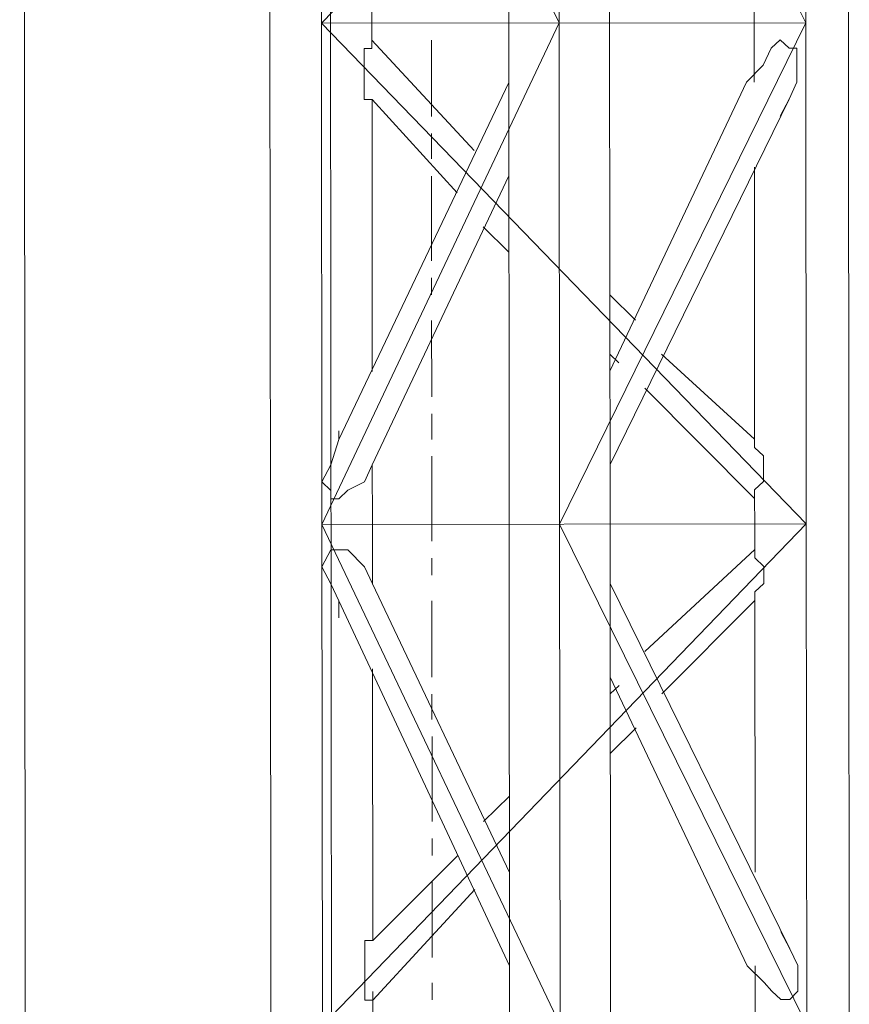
# Model space of a CAD drawing. Header units: inches. Extents: x -5850 to 5646, y 8947 to 13007.
# Tile 192 of 256: x -4173 to -4131, y 11088 to 11137. Entities that reach past the tile are written whole.
import ezdxf

# ---------------------------------------------------------------- set-up
doc = ezdxf.new("R2010")
doc.units = ezdxf.units.IN
doc.header["$MEASUREMENT"] = 0
doc.layers.add('at_Entity', color=7, linetype='Continuous')

msp = doc.modelspace()

# ---------------------------------------------------------------- linework, layer by layer
at = {"layer": 'at_Entity', "color": 7, "lineweight": 20}
for p, q in [((-4172.764, 11398.21), (-4171.962, 10500.19)), ((-4156.793, 10561.031), (-4157.478, 11328.106)), ((-4160.34, 11161.257), (-4160.318, 11136.336)), ((-4157.775, 11161.259), (-4145.931, 11136.349)), ((-4157.753, 11136.338), (-4157.775, 11161.259)), ((-4133.685, 11161.281), (-4157.753, 11136.338)), ((-4148.463, 11161.268), (-4148.44, 11136.347)), ((-4145.953, 11161.27), (-4133.663, 11136.36)), ((-4145.931, 11136.349), (-4145.953, 11161.27)), ((-4143.422, 11136.351), (-4143.444, 11161.272)), ((-4133.663, 11136.36), (-4133.685, 11161.281)), ((-4131.544, 11136.362), (-4131.566, 11161.283)), ((-4136.231, 11139.313), (-4136.228, 11136.357)), ((-4155.244, 11136.34), (-4155.245, 11137.606)), ((-4160.318, 11136.336), (-4160.296, 11111.415)), ((-4157.753, 11136.338), (-4133.663, 11136.36)), ((-4157.731, 11111.417), (-4157.753, 11136.338)), ((-4133.641, 11111.439), (-4157.753, 11136.338)), ((-4145.931, 11136.349), (-4157.731, 11111.417)), ((-4155.242, 11135.075), (-4155.244, 11136.34)), ((-4148.44, 11136.347), (-4148.418, 11111.426)), ((-4145.909, 11111.428), (-4145.931, 11136.349)), ((-4133.663, 11136.36), (-4145.909, 11111.428)), ((-4143.399, 11111.43), (-4143.422, 11136.351)), ((-4136.228, 11136.357), (-4136.225, 11133.402)), ((-4133.641, 11111.439), (-4133.663, 11136.36)), ((-4131.522, 11111.441), (-4131.544, 11136.362)), ((-4155.633, 11135.074), (-4155.242, 11135.075)), ((-4155.63, 11132.537), (-4155.633, 11135.074)), ((-4155.243, 11135.493), (-4150.163, 11130.01)), ((-4135.39, 11135.092), (-4135.78, 11134.244)), ((-4134.945, 11135.511), (-4135.39, 11135.092)), ((-4134.498, 11135.093), (-4134.945, 11135.511)), ((-4134.108, 11135.094), (-4134.498, 11135.093)), ((-4134.106, 11133.404), (-4134.108, 11135.094)), ((-4135.78, 11134.244), (-4136.616, 11133.402)), ((-4148.438, 11133.391), (-4156.898, 11115.639)), ((-4143.406, 11119.031), (-4136.616, 11133.402)), ((-4134.496, 11132.556), (-4134.106, 11133.404)), ((-4155.24, 11132.537), (-4155.63, 11132.537)), ((-4155.228, 11119.02), (-4155.24, 11132.537)), ((-4155.24, 11132.537), (-4150.998, 11127.896)), ((-4143.402, 11114.386), (-4134.496, 11132.556)), ((-4134.941, 11131.713), (-4134.496, 11132.556)), ((-4148.434, 11128.74), (-4155.224, 11114.375)), ((-4136.222, 11129.175), (-4136.209, 11115.658)), ((-4148.433, 11128.322), (-4148.433, 11127.898)), ((-4149.714, 11126.207), (-4148.43, 11124.943)), ((-4143.409, 11122.834), (-4142.126, 11121.569)), ((-4143.407, 11119.878), (-4142.96, 11119.455)), ((-4140.842, 11119.881), (-4136.209, 11115.658)), ((-4141.677, 11118.19), (-4136.207, 11112.702)), ((-4156.898, 11116.063), (-4156.898, 11115.639)), ((-4156.898, 11115.639), (-4157.287, 11114.373)), ((-4136.209, 11115.658), (-4136.209, 11115.234)), ((-4136.209, 11115.234), (-4135.763, 11114.816)), ((-4135.763, 11114.816), (-4135.761, 11113.55)), ((-4157.287, 11114.373), (-4157.733, 11113.531)), ((-4155.614, 11113.533), (-4155.224, 11114.375)), ((-4155.221, 11111.419), (-4155.224, 11114.375)), ((-4157.733, 11113.531), (-4157.286, 11113.107)), ((-4156.45, 11113.108), (-4155.614, 11113.533)), ((-4135.761, 11113.55), (-4136.207, 11113.126)), ((-4157.286, 11113.107), (-4157.286, 11112.683)), ((-4156.895, 11112.684), (-4156.45, 11113.108)), ((-4136.207, 11113.126), (-4136.207, 11112.702)), ((-4157.286, 11112.683), (-4156.895, 11112.684)), ((-4136.207, 11112.702), (-4136.206, 11111.436)), ((-4160.296, 11111.415), (-4160.274, 11086.494)), ((-4133.641, 11111.439), (-4157.731, 11111.417)), ((-4157.708, 11086.496), (-4157.731, 11111.417)), ((-4157.731, 11111.417), (-4145.886, 11086.507)), ((-4133.641, 11111.439), (-4157.708, 11086.496)), ((-4155.219, 11108.464), (-4155.221, 11111.419)), ((-4148.418, 11111.426), (-4148.396, 11086.505)), ((-4145.909, 11111.428), (-4133.618, 11086.518)), ((-4145.886, 11086.507), (-4145.909, 11111.428)), ((-4143.377, 11086.509), (-4143.399, 11111.43)), ((-4136.206, 11111.436), (-4136.205, 11110.165)), ((-4133.618, 11086.518), (-4133.641, 11111.439)), ((-4131.499, 11086.52), (-4131.522, 11111.441)), ((-4157.729, 11109.304), (-4157.283, 11110.146)), ((-4157.729, 11109.304), (-4157.283, 11110.146)), ((-4157.283, 11110.146), (-4156.447, 11110.147)), ((-4157.283, 11110.146), (-4156.447, 11110.147)), ((-4156.447, 11110.147), (-4155.61, 11109.306)), ((-4156.447, 11110.147), (-4155.61, 11109.306)), ((-4136.205, 11110.165), (-4141.665, 11105.091)), ((-4141.665, 11105.091), (-4136.205, 11110.165)), ((-4136.204, 11109.747), (-4136.205, 11110.165)), ((-4136.205, 11110.165), (-4136.204, 11109.747)), ((-4135.758, 11109.323), (-4136.204, 11109.747)), ((-4136.204, 11109.747), (-4135.758, 11109.323)), ((-4157.282, 11108.462), (-4157.729, 11109.304)), ((-4157.282, 11108.462), (-4157.729, 11109.304)), ((-4155.61, 11109.306), (-4155.219, 11108.464)), ((-4155.61, 11109.306), (-4155.219, 11108.464)), ((-4135.757, 11108.481), (-4135.758, 11109.323)), ((-4135.758, 11109.323), (-4135.757, 11108.481)), ((-4156.891, 11107.615), (-4157.282, 11108.462)), ((-4156.891, 11107.615), (-4157.282, 11108.462)), ((-4155.219, 11108.464), (-4148.403, 11094.105)), ((-4148.403, 11094.105), (-4155.219, 11108.464)), ((-4134.458, 11090.315), (-4143.397, 11108.475)), ((-4136.203, 11108.057), (-4135.757, 11108.481)), ((-4135.757, 11108.481), (-4136.203, 11108.057)), ((-4136.202, 11107.633), (-4136.203, 11108.057)), ((-4136.202, 11107.633), (-4136.203, 11108.057)), ((-4136.203, 11108.057), (-4136.202, 11107.633)), ((-4148.398, 11089.46), (-4156.891, 11107.615)), ((-4156.89, 11106.773), (-4156.891, 11107.615)), ((-4156.89, 11106.773), (-4156.891, 11107.615)), ((-4136.202, 11107.633), (-4140.827, 11102.984)), ((-4136.202, 11107.633), (-4136.19, 11094.116)), ((-4155.203, 11090.72), (-4155.215, 11104.237)), ((-4136.576, 11089.471), (-4143.392, 11103.824)), ((-4143.392, 11103.824), (-4136.576, 11089.471)), ((-4142.946, 11103.406), (-4143.392, 11102.982)), ((-4142.108, 11101.293), (-4143.389, 11100.021)), ((-4149.687, 11096.641), (-4148.406, 11097.908)), ((-4155.203, 11090.72), (-4150.968, 11094.945)), ((-4148.403, 11094.947), (-4148.403, 11094.529)), ((-4155.2, 11087.764), (-4150.131, 11093.262)), ((-4155.203, 11090.72), (-4155.203, 11091.144)), ((-4134.905, 11091.162), (-4134.458, 11090.315)), ((-4134.905, 11091.162), (-4134.458, 11090.315)), ((-4155.203, 11090.72), (-4155.593, 11090.719)), ((-4155.593, 11090.719), (-4155.203, 11090.72)), ((-4155.593, 11090.719), (-4155.591, 11087.764)), ((-4155.591, 11087.764), (-4155.593, 11090.719)), ((-4134.458, 11090.315), (-4134.067, 11089.473)), ((-4134.458, 11090.315), (-4134.067, 11089.473)), ((-4135.739, 11088.629), (-4136.576, 11089.471)), ((-4135.739, 11088.629), (-4136.576, 11089.471)), ((-4136.186, 11089.471), (-4136.183, 11086.515)), ((-4134.067, 11089.473), (-4134.066, 11088.207)), ((-4134.067, 11089.473), (-4134.066, 11088.207)), ((-4135.348, 11088.206), (-4135.739, 11088.629)), ((-4135.348, 11088.206), (-4135.739, 11088.629)), ((-4155.2, 11087.764), (-4155.201, 11088.188)), ((-4134.902, 11087.782), (-4135.348, 11088.206)), ((-4134.902, 11087.782), (-4135.348, 11088.206)), ((-4134.066, 11088.207), (-4134.456, 11087.783)), ((-4134.066, 11088.207), (-4134.456, 11087.783)), ((-4155.591, 11087.764), (-4155.2, 11087.764)), ((-4155.2, 11087.764), (-4155.591, 11087.764)), ((-4155.199, 11086.498), (-4155.2, 11087.764)), ((-4134.456, 11087.783), (-4134.902, 11087.782)), ((-4134.456, 11087.783), (-4134.902, 11087.782))]:
    msp.add_line(p, q, dxfattribs=at)
at = {"layer": 'at_Entity', "color": 3, "lineweight": 20}
for p, q in [((-4152.287, 11135.496), (-4152.284, 11131.698)), ((-4152.283, 11130.85), (-4152.282, 11129.585)), ((-4152.281, 11128.737), (-4152.277, 11124.516)), ((-4152.277, 11123.674), (-4152.276, 11122.826)), ((-4152.275, 11121.56), (-4152.271, 11117.757)), ((-4152.271, 11116.915), (-4152.27, 11115.643)), ((-4152.269, 11114.801), (-4152.265, 11110.575)), ((-4152.264, 11109.732), (-4152.264, 11108.885)), ((-4152.262, 11107.619), (-4152.259, 11103.816)), ((-4152.258, 11102.974), (-4152.257, 11101.708)), ((-4152.256, 11100.86), (-4152.253, 11096.639)), ((-4152.252, 11095.791), (-4152.251, 11094.944)), ((-4152.25, 11093.684), (-4152.247, 11089.875)), ((-4152.245, 11088.615), (-4152.245, 11087.767)), ((-4145.888, 11087.773), (-4145.885, 11085.235))]:
    msp.add_line(p, q, dxfattribs=at)

doc.saveas('drawing.dxf')
